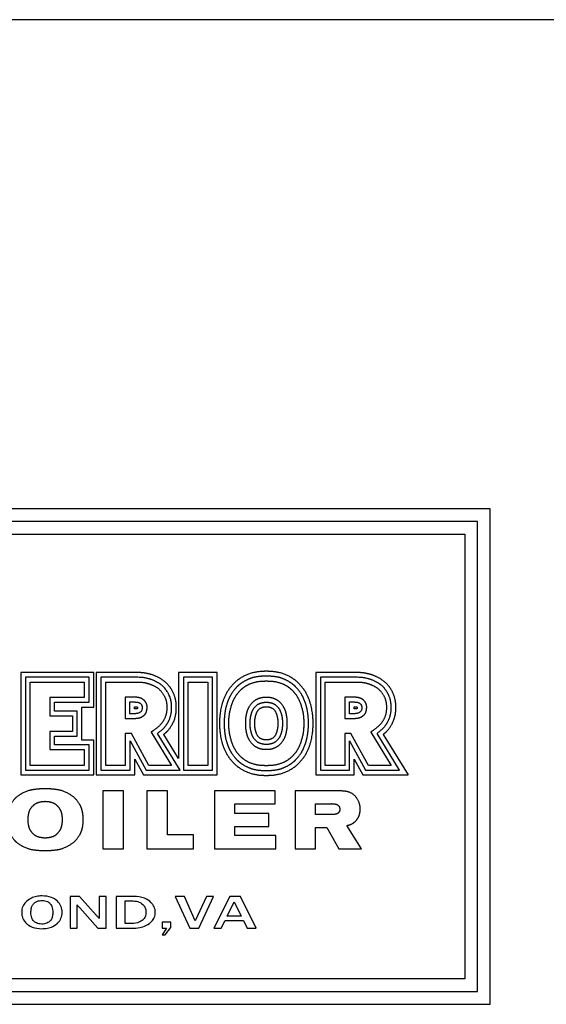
# Model space of a CAD drawing. Header units: inches. Extents: x 24 to 1128, y -69 to 748.
# Tile 236 of 256: x 186 to 206, y 393 to 431. Entities that reach past the tile are written whole.
import ezdxf

# ---------------------------------------------------------------- set-up
doc = ezdxf.new("R2010")
doc.units = ezdxf.units.IN
doc.header["$LTSCALE"] = 32
doc.header["$MEASUREMENT"] = 0
doc.layers.add('Visible (ANSI)', color=7, linetype='Continuous', lineweight=30)

msp = doc.modelspace()

# ---------------------------------------------------------------- linework, layer by layer
at = {"layer": 'Visible (ANSI)'}
for p, q in [((246.41537, 431.48367), (125.66537, 431.48367)), ((204.04037, 412.20741), (168.04037, 412.20741)), ((204.04037, 392.68814), (204.04037, 412.20741)), ((203.54037, 411.70741), (168.54037, 411.70741)), ((203.54037, 393.18814), (203.54037, 411.70741)), ((169.04037, 411.20741), (203.04037, 411.20741)), ((203.04037, 411.20741), (203.04037, 393.68814)), ((188.41966, 405.75997), (185.54593, 405.75997)), ((185.54593, 405.75997), (185.54593, 401.72927)), ((185.73458, 405.57316), (185.73458, 401.91722)), ((188.23477, 405.57316), (185.73458, 405.57316)), ((188.23477, 404.58744), (188.23477, 405.57316)), ((188.41966, 404.39854), (188.41966, 405.75997)), ((190.1969, 405.75997), (188.5178, 405.75997)), ((188.5178, 405.75997), (188.5178, 401.72927)), ((188.70487, 405.5728), (188.70487, 401.9162)), ((190.16393, 405.57276), (188.70487, 405.5728)), ((191.76287, 405.75997), (191.76287, 402.368)), ((193.28204, 405.75997), (191.76287, 405.75997)), ((193.09571, 405.5728), (191.95104, 405.5728)), ((191.95104, 405.5728), (191.95104, 401.9162)), ((193.09571, 401.9162), (193.09571, 405.5728)), ((193.28204, 401.72927), (193.28204, 405.75997)), ((198.8469, 405.75997), (197.1678, 405.75997)), ((197.1678, 405.75997), (197.1678, 401.72927)), ((197.35487, 405.5728), (197.35487, 401.9162)), ((198.81393, 405.57276), (197.35487, 405.5728)), ((185.92058, 402.10322), (185.92058, 405.38716)), ((185.92058, 405.38716), (188.04877, 405.38716)), ((188.04877, 405.38716), (188.04877, 404.77344)), ((188.89087, 402.1022), (188.89087, 405.3868)), ((188.89087, 405.3868), (190.15971, 405.3868)), ((192.13704, 402.1022), (192.13704, 405.3868)), ((192.13704, 405.3868), (192.90971, 405.3868)), ((192.90971, 405.3868), (192.90971, 402.1022)), ((197.54087, 402.1022), (197.54087, 405.3868)), ((197.54087, 405.3868), (198.80971, 405.3868)), ((186.68625, 404.77344), (186.68625, 404.04867)), ((188.04877, 404.77344), (186.68625, 404.77344)), ((189.93848, 404.78903), (189.6574, 404.78903)), ((189.6574, 404.78903), (189.6574, 403.94889)), ((198.58848, 404.78903), (198.3074, 404.78903)), ((198.3074, 404.78903), (198.3074, 403.94889)), ((186.87225, 404.58744), (188.23477, 404.58744)), ((186.87225, 404.23467), (186.87225, 404.58744)), ((187.95226, 404.39854), (188.41966, 404.39854)), ((187.95226, 403.09973), (187.95226, 404.39854)), ((189.84745, 404.59991), (190.02951, 404.59991)), ((189.84745, 404.13838), (189.84745, 404.59991)), ((190.02951, 404.32426), (190.02951, 404.41527)), ((190.02951, 404.41527), (190.0855, 404.41527)), ((190.08763, 404.32426), (190.02951, 404.32426)), ((198.49745, 404.59991), (198.67951, 404.59991)), ((198.49745, 404.13838), (198.49745, 404.59991)), ((198.67951, 404.32426), (198.67951, 404.41527)), ((198.67951, 404.41527), (198.7355, 404.41527)), ((198.73763, 404.32426), (198.67951, 404.32426)), ((186.68625, 404.04867), (187.5797, 404.04867)), ((187.7657, 404.23467), (186.87225, 404.23467)), ((187.5797, 404.04867), (187.5797, 403.43653)), ((187.7657, 403.25053), (187.7657, 404.23467)), ((189.6574, 403.94889), (189.93848, 403.94889)), ((190.00391, 404.13838), (189.84745, 404.13838)), ((198.3074, 403.94889), (198.58848, 403.94889)), ((198.65391, 404.13838), (198.49745, 404.13838)), ((187.5797, 403.43653), (186.68625, 403.43653)), ((186.68625, 403.43653), (186.68625, 402.72494)), ((186.87225, 403.25053), (187.7657, 403.25053)), ((186.87225, 402.91094), (186.87225, 403.25053)), ((188.41966, 403.09973), (187.95226, 403.09973)), ((188.41966, 401.72927), (188.41966, 403.09973)), ((189.90472, 403.35644), (189.66445, 403.35644)), ((189.66445, 403.35644), (189.66445, 402.1022)), ((190.5931, 402.1022), (189.90472, 403.35644)), ((190.68423, 403.41715), (191.48955, 402.1022)), ((191.82157, 401.9162), (190.93485, 403.36408)), ((191.76287, 402.368), (191.17771, 403.32177)), ((198.55472, 403.35644), (198.31445, 403.35644)), ((198.31445, 403.35644), (198.31445, 402.1022)), ((199.2431, 402.1022), (198.55472, 403.35644)), ((199.33423, 403.41715), (200.13955, 402.1022)), ((200.47157, 401.9162), (199.58485, 403.36408)), ((199.82771, 403.32177), (200.80475, 401.72927)), ((186.68625, 402.72494), (188.04877, 402.72494)), ((188.23477, 402.91094), (186.87225, 402.91094)), ((188.04877, 402.72494), (188.04877, 402.10322)), ((188.23477, 401.91722), (188.23477, 402.91094)), ((189.85045, 403.06875), (190.48301, 401.9162)), ((189.85045, 401.9162), (189.85045, 403.06875)), ((198.50045, 403.06875), (199.13301, 401.9162)), ((198.50045, 401.9162), (198.50045, 403.06875)), ((190.0357, 402.34135), (190.37512, 401.72927)), ((190.0357, 401.72927), (190.0357, 402.34135)), ((198.6857, 401.72927), (198.6857, 402.34135)), ((198.6857, 402.34135), (199.02512, 401.72927)), ((188.04877, 402.10322), (185.92058, 402.10322)), ((189.66445, 402.1022), (188.89087, 402.1022)), ((191.48955, 402.1022), (190.5931, 402.1022)), ((192.90971, 402.1022), (192.13704, 402.1022)), ((198.31445, 402.1022), (197.54087, 402.1022)), ((200.13955, 402.1022), (199.2431, 402.1022)), ((185.54593, 401.72927), (188.41966, 401.72927)), ((185.73458, 401.91722), (188.23477, 401.91722)), ((188.5178, 401.72927), (190.0357, 401.72927)), ((188.70487, 401.9162), (189.85045, 401.9162)), ((190.37512, 401.72927), (193.28204, 401.72927)), ((190.48301, 401.9162), (191.82157, 401.9162)), ((191.95104, 401.9162), (193.09571, 401.9162)), ((197.1678, 401.72927), (198.6857, 401.72927)), ((197.35487, 401.9162), (198.50045, 401.9162)), ((199.02512, 401.72927), (200.80475, 401.72927)), ((199.13301, 401.9162), (200.47157, 401.9162)), ((188.78196, 401.10022), (188.78196, 398.8204)), ((189.5881, 401.10022), (188.78196, 401.10022)), ((189.5881, 398.8204), (189.5881, 401.10022)), ((191.32473, 401.09996), (190.51504, 401.09996)), ((190.51504, 401.09996), (190.51504, 398.81934)), ((191.32473, 399.3719), (191.32473, 401.09996)), ((193.17833, 401.09996), (193.17833, 398.81934)), ((195.56933, 401.09996), (193.17833, 401.09996)), ((195.56933, 400.59151), (195.56933, 401.09996)), ((196.35554, 401.09996), (196.35554, 398.81934)), ((198.05566, 401.09996), (196.35554, 401.09996)), ((193.98201, 400.21263), (193.98201, 400.59151)), ((193.98201, 400.59151), (195.56933, 400.59151)), ((197.16354, 400.5879), (197.79082, 400.5879)), ((197.16354, 400.16396), (197.16354, 400.5879)), ((195.31675, 400.21263), (193.98201, 400.21263)), ((195.31675, 399.70004), (195.31675, 400.21263)), ((197.80295, 400.16396), (197.16354, 400.16396)), ((193.98201, 399.33354), (193.98201, 399.70004)), ((193.98201, 399.70004), (195.31675, 399.70004)), ((197.16354, 399.65074), (197.60503, 399.65074)), ((197.16354, 398.81934), (197.16354, 399.65074)), ((197.60503, 399.65074), (198.07222, 398.81641)), ((198.96558, 398.81934), (198.39474, 399.73404)), ((192.35069, 399.3719), (191.32473, 399.3719)), ((192.35069, 398.81934), (192.35069, 399.3719)), ((195.59905, 399.33354), (193.98201, 399.33354)), ((195.59905, 398.81934), (195.59905, 399.33354)), ((188.78196, 398.8204), (189.5881, 398.8204)), ((190.51504, 398.81934), (192.35069, 398.81934)), ((193.17833, 398.81934), (195.59905, 398.81934)), ((196.35554, 398.81934), (197.16354, 398.81934)), ((198.07222, 398.81641), (198.96558, 398.81934)), ((187.86294, 396.93814), (187.48919, 396.93814)), ((187.48919, 396.93814), (187.48919, 395.68814)), ((188.51909, 396.20205), (187.86294, 396.93814)), ((188.9053, 396.93814), (188.63848, 396.93814)), ((188.63848, 396.93814), (188.63848, 396.06709)), ((188.9053, 395.68814), (188.9053, 396.93814)), ((189.99749, 396.93814), (189.30708, 396.93814)), ((189.30708, 396.93814), (189.30708, 395.68814)), ((191.6337, 396.93814), (192.21198, 395.68814)), ((191.99085, 396.93814), (191.6337, 396.93814)), ((192.42066, 395.97988), (191.99085, 396.93814)), ((192.85983, 396.93814), (192.42066, 395.97988)), ((192.55563, 395.68814), (193.14118, 396.93814)), ((193.14118, 396.93814), (192.85983, 396.93814)), ((193.77968, 396.93814), (193.15779, 395.68814)), ((194.196, 396.93814), (193.77968, 396.93814)), ((194.82411, 395.68814), (194.196, 396.93814)), ((187.7612, 395.68814), (187.7612, 396.60384)), ((189.65488, 395.8719), (189.65488, 396.76061)), ((189.65488, 396.76061), (189.97569, 396.76061)), ((193.67689, 396.16572), (193.94994, 396.72323)), ((193.94994, 396.72323), (194.22299, 396.16572)), ((187.86605, 396.48652), (188.57723, 395.68814)), ((194.22299, 396.16572), (193.67689, 396.16572)), ((189.93624, 395.8719), (189.65488, 395.8719)), ((191.46136, 395.92174), (191.11875, 395.92174)), ((191.11875, 395.92174), (191.11875, 395.68814)), ((191.46136, 395.71202), (191.46136, 395.92174)), ((193.44641, 395.68814), (193.5928, 395.98611)), ((193.5928, 395.98611), (194.31435, 395.98611)), ((194.31435, 395.98611), (194.46385, 395.68814)), ((187.48919, 395.68814), (187.7612, 395.68814)), ((188.57723, 395.68814), (188.9053, 395.68814)), ((189.30708, 395.68814), (189.9217, 395.68814)), ((191.11875, 395.68814), (191.28279, 395.68814)), ((191.28279, 395.68814), (191.11875, 395.42132)), ((191.11875, 395.42132), (191.24022, 395.42132)), ((191.24022, 395.42132), (191.46136, 395.71202)), ((192.21198, 395.68814), (192.55563, 395.68814)), ((193.15779, 395.68814), (193.44641, 395.68814)), ((194.46385, 395.68814), (194.82411, 395.68814)), ((203.04037, 393.68814), (169.04037, 393.68814)), ((168.54037, 393.18814), (203.54037, 393.18814)), ((168.04037, 392.68814), (204.04037, 392.68814))]:
    msp.add_line(p, q, dxfattribs=at)
msp.add_arc((197.79664, 400.47317), 0.11488, 86.851313, 92.907697, dxfattribs=at)
for points, degree, knots in [([(195.21931, 405.80805), (194.96883, 405.81014), (194.39466, 405.78579), (193.57821, 405.15994), (193.38072, 404.26615), (193.37503, 403.86368), (193.37478, 403.75868)], 4, [0, 0, 0, 0, 0, 0.44766544, 0.6339037, 1, 1, 1, 1, 1]), ([(197.06385, 403.75868), (197.0636, 403.86368), (197.05791, 404.26615), (196.86042, 405.15994), (196.04397, 405.78579), (195.4698, 405.81014), (195.21931, 405.80805)], 4, [0, 0, 0, 0, 0, 0.3660963, 0.55233456, 1, 1, 1, 1, 1]), ([(190.93485, 403.36408), (190.95224, 403.37688), (190.98827, 403.40396), (191.03447, 403.44101), (191.08042, 403.48007), (191.11662, 403.5128), (191.16037, 403.55532), (191.1939, 403.59055), (191.22948, 403.63138), (191.25189, 403.6592), (191.27316, 403.6874), (191.28675, 403.70638), (191.30298, 403.73026), (191.31535, 403.74944), (191.33007, 403.77353), (191.34129, 403.79289), (191.3573, 403.82206), (191.37229, 403.85145), (191.39296, 403.89599), (191.40952, 403.93618), (191.42807, 403.9874), (191.44123, 404.02929), (191.45554, 404.08306), (191.4652, 404.12708), (191.47497, 404.18313), (191.48095, 404.22866), (191.4862, 404.28612), (191.48865, 404.33238), (191.48965, 404.39013), (191.48884, 404.43611), (191.48583, 404.49325), (191.48176, 404.53872), (191.47511, 404.58968), (191.46944, 404.6236), (191.46266, 404.65749), (191.45757, 404.68009), (191.449, 404.714), (191.43917, 404.74793), (191.4219, 404.79872), (191.4039, 404.8436), (191.37818, 404.89912), (191.35513, 404.94301), (191.32345, 404.99693), (191.29592, 405.0392), (191.25903, 405.09045), (191.22769, 405.12985), (191.18668, 405.17642), (191.15256, 405.21131), (191.11319, 405.2475), (191.08658, 405.26983), (191.05993, 405.29069), (191.04222, 405.30385), (191.01578, 405.32253), (190.98957, 405.33986), (190.9508, 405.36362), (190.91702, 405.38258), (190.87576, 405.40403), (190.84353, 405.41957), (190.80417, 405.43737), (190.77334, 405.45047), (190.73521, 405.46575), (190.70483, 405.47723), (190.66643, 405.49083), (190.63509, 405.50119), (190.59445, 405.51352), (190.56049, 405.52289), (190.51553, 405.53386), (190.47728, 405.54198), (190.42588, 405.55112), (190.38158, 405.55755), (190.32129, 405.56427), (190.25558, 405.56956), (190.19592, 405.57203), (190.16393, 405.57276)], 3, [0.000000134, 0.000000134, 0.000000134, 0.000000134, 0.019256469, 0.038512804, 0.048140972, 0.067397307, 0.077025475, 0.096281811, 0.105909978, 0.12035223, 0.125166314, 0.134794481, 0.139608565, 0.149236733, 0.154050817, 0.163678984, 0.168493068, 0.18293532, 0.192563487, 0.211819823, 0.22144799, 0.240704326, 0.250332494, 0.269588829, 0.279216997, 0.298473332, 0.3081015, 0.327357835, 0.336986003, 0.356242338, 0.365870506, 0.385126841, 0.394755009, 0.40919726, 0.414011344, 0.423639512, 0.428453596, 0.442895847, 0.452524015, 0.47178035, 0.481408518, 0.500664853, 0.510293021, 0.529549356, 0.539177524, 0.55843386, 0.568062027, 0.587318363, 0.59694653, 0.611388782, 0.616202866, 0.625831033, 0.630645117, 0.645087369, 0.654715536, 0.673971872, 0.683600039, 0.702856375, 0.712484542, 0.731740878, 0.741369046, 0.760625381, 0.770253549, 0.789509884, 0.799138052, 0.818394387, 0.828022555, 0.84727889, 0.856907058, 0.876163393, 0.885791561, 0.905047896, 0.924304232, 0.924304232, 0.924304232, 0.924304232]), ([(191.17771, 403.32177), (191.30849, 403.43618), (191.40025, 403.50445), (191.66311, 403.90636), (191.68081, 404.39742), (191.66562, 404.69804), (191.53413, 405.03407), (191.36963, 405.2827), (191.11142, 405.50148), (190.7888, 405.66147), (190.49872, 405.74634), (190.28427, 405.75713), (190.1969, 405.75997)], 4, [0, 0, 0, 0, 0, 0.20133103, 0.29116474, 0.38474936, 0.47533752, 0.56385134, 0.65137094, 0.73677615, 0.81971305, 1, 1, 1, 1, 1]), ([(195.21931, 405.62024), (195.06596, 405.61787), (194.78992, 405.59921), (194.61071, 405.54761), (194.30299, 405.39818), (194.12535, 405.26116), (194.02896, 405.16888), (193.83502, 404.93268), (193.73601, 404.71012), (193.6248, 404.43921), (193.575, 404.16113), (193.55624, 403.87468), (193.55686, 403.75868)], 4, [0, 0, 0, 0, 0, 0.21443075, 0.29502466, 0.3714022, 0.45147216, 0.53247453, 0.6137125, 0.69895258, 0.78486352, 1, 1, 1, 1, 1]), ([(193.74606, 403.75868), (193.74575, 403.9516), (193.74102, 404.07982), (193.85462, 404.55594), (193.99723, 404.81341), (194.14611, 405.02834), (194.33933, 405.18638), (194.56005, 405.33402), (194.95071, 405.44435), (195.05873, 405.41356), (195.21931, 405.43216)], 4, [-1, -1, -1, -1, -1, -0.73803175, -0.63313753, -0.53068754, -0.43500567, -0.33627821, -0.23846992, 0, 0, 0, 0, 0]), ([(196.88177, 403.75868), (196.88239, 403.87468), (196.86363, 404.16113), (196.81383, 404.43921), (196.70262, 404.71012), (196.60361, 404.93268), (196.40967, 405.16888), (196.31328, 405.26116), (196.13564, 405.39818), (195.82792, 405.54761), (195.64871, 405.59921), (195.37267, 405.61787), (195.21931, 405.62024)], 4, [0, 0, 0, 0, 0, 0.21513648, 0.30104742, 0.3862875, 0.46752547, 0.54852784, 0.6285978, 0.70497534, 0.78556925, 1, 1, 1, 1, 1]), ([(195.21931, 405.43216), (195.3799, 405.41356), (195.48792, 405.44435), (195.87858, 405.33402), (196.0993, 405.18638), (196.29252, 405.02834), (196.4414, 404.81341), (196.58401, 404.55594), (196.69761, 404.07982), (196.69288, 403.9516), (196.69257, 403.75868)], 4, [-1, -1, -1, -1, -1, -0.76153008, -0.66372179, -0.56499433, -0.46931246, -0.36686247, -0.26196825, 0, 0, 0, 0, 0]), ([(199.58485, 403.36408), (199.60224, 403.37688), (199.63827, 403.40396), (199.68447, 403.44101), (199.73042, 403.48007), (199.76662, 403.5128), (199.81037, 403.55532), (199.8439, 403.59055), (199.87948, 403.63138), (199.90189, 403.6592), (199.92316, 403.6874), (199.93675, 403.70638), (199.95298, 403.73026), (199.96535, 403.74944), (199.98007, 403.77353), (199.99129, 403.79289), (200.0073, 403.82206), (200.02229, 403.85145), (200.04296, 403.89599), (200.05952, 403.93618), (200.07807, 403.9874), (200.09123, 404.02929), (200.10554, 404.08306), (200.1152, 404.12708), (200.12497, 404.18313), (200.13095, 404.22866), (200.1362, 404.28612), (200.13865, 404.33238), (200.13965, 404.39013), (200.13884, 404.43611), (200.13583, 404.49325), (200.13176, 404.53872), (200.12511, 404.58968), (200.11944, 404.6236), (200.11266, 404.65749), (200.10757, 404.68009), (200.099, 404.714), (200.08917, 404.74793), (200.0719, 404.79872), (200.0539, 404.8436), (200.02818, 404.89912), (200.00513, 404.94301), (199.97345, 404.99693), (199.94592, 405.0392), (199.90903, 405.09045), (199.87769, 405.12985), (199.83668, 405.17642), (199.80256, 405.21131), (199.76319, 405.2475), (199.73658, 405.26983), (199.70993, 405.29069), (199.69222, 405.30385), (199.66578, 405.32253), (199.63957, 405.33986), (199.6008, 405.36362), (199.56702, 405.38258), (199.52576, 405.40403), (199.49353, 405.41957), (199.45417, 405.43737), (199.42334, 405.45047), (199.38521, 405.46575), (199.35483, 405.47723), (199.31643, 405.49083), (199.28509, 405.50119), (199.24445, 405.51352), (199.21049, 405.52289), (199.16553, 405.53386), (199.12728, 405.54198), (199.07588, 405.55112), (199.03158, 405.55755), (198.97129, 405.56427), (198.90558, 405.56956), (198.84592, 405.57203), (198.81393, 405.57276)], 3, [0.000000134, 0.000000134, 0.000000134, 0.000000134, 0.019256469, 0.038512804, 0.048140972, 0.067397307, 0.077025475, 0.096281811, 0.105909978, 0.12035223, 0.125166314, 0.134794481, 0.139608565, 0.149236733, 0.154050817, 0.163678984, 0.168493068, 0.18293532, 0.192563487, 0.211819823, 0.22144799, 0.240704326, 0.250332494, 0.269588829, 0.279216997, 0.298473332, 0.3081015, 0.327357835, 0.336986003, 0.356242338, 0.365870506, 0.385126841, 0.394755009, 0.40919726, 0.414011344, 0.423639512, 0.428453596, 0.442895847, 0.452524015, 0.47178035, 0.481408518, 0.500664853, 0.510293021, 0.529549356, 0.539177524, 0.55843386, 0.568062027, 0.587318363, 0.59694653, 0.611388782, 0.616202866, 0.625831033, 0.630645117, 0.645087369, 0.654715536, 0.673971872, 0.683600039, 0.702856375, 0.712484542, 0.731740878, 0.741369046, 0.760625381, 0.770253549, 0.789509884, 0.799138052, 0.818394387, 0.828022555, 0.84727889, 0.856907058, 0.876163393, 0.885791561, 0.905047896, 0.924304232, 0.924304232, 0.924304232, 0.924304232]), ([(199.82771, 403.32177), (199.95849, 403.43618), (200.05025, 403.50445), (200.31311, 403.90636), (200.33081, 404.39742), (200.31562, 404.69804), (200.18413, 405.03407), (200.01963, 405.2827), (199.76142, 405.50148), (199.4388, 405.66147), (199.14872, 405.74634), (198.93427, 405.75713), (198.8469, 405.75997)], 4, [0, 0, 0, 0, 0, 0.20133103, 0.29116474, 0.38474936, 0.47533752, 0.56385134, 0.65137094, 0.73677615, 0.81971305, 1, 1, 1, 1, 1]), ([(190.15971, 405.3868), (190.41562, 405.381), (190.56296, 405.33021), (190.77223, 405.27112), (191.05725, 405.07444), (191.2479, 404.79009), (191.30955, 404.53543), (191.30875, 404.21048), (191.2044, 403.86889), (191.0221, 403.6307), (190.7267, 403.44672), (190.68423, 403.41715)], 4, [0, 0, 0, 0, 0, 0.22034549, 0.30569407, 0.39652303, 0.49296372, 0.59023059, 0.68516844, 0.78231111, 1, 1, 1, 1, 1]), ([(198.80971, 405.3868), (199.06562, 405.381), (199.21296, 405.33021), (199.42223, 405.27112), (199.70725, 405.07444), (199.8979, 404.79009), (199.95955, 404.53543), (199.95875, 404.21048), (199.8544, 403.86889), (199.6721, 403.6307), (199.3767, 403.44672), (199.33423, 403.41715)], 4, [0, 0, 0, 0, 0, 0.22034549, 0.30569407, 0.39652303, 0.49296372, 0.59023059, 0.68516844, 0.78231111, 1, 1, 1, 1, 1]), ([(189.93848, 403.94889), (189.98933, 403.94965), (190.1147, 403.9558), (190.28347, 403.9622), (190.43848, 404.10496), (190.49606, 404.17421), (190.53084, 404.37688), (190.5252, 404.47581), (190.46538, 404.62082), (190.30972, 404.75766), (190.15436, 404.79029), (190.04703, 404.78777), (189.93848, 404.78903)], 4, [0, 0, 0, 0, 0, 0.19866074, 0.28187304, 0.36718767, 0.44982088, 0.53265045, 0.6189623, 0.70219029, 0.78603846, 1, 1, 1, 1, 1]), ([(195.21931, 404.78194), (195.13497, 404.78211), (195.01205, 404.77277), (194.85819, 404.71928), (194.67016, 404.60045), (194.51275, 404.38358), (194.4282, 404.16578), (194.39649, 403.944), (194.39327, 403.82573), (194.39377, 403.75868)], 4, [0, 0, 0, 0, 0, 0.25572762, 0.3706114, 0.49160152, 0.61702049, 0.74059598, 1, 1, 1, 1, 1]), ([(196.04486, 403.75868), (196.04536, 403.82573), (196.04214, 403.944), (196.01043, 404.16578), (195.92588, 404.38358), (195.76847, 404.60045), (195.58044, 404.71928), (195.42658, 404.77277), (195.30366, 404.78211), (195.21931, 404.78194)], 4, [0, 0, 0, 0, 0, 0.25940402, 0.38297951, 0.50839848, 0.6293886, 0.74427238, 1, 1, 1, 1, 1]), ([(198.58848, 403.94889), (198.63933, 403.94965), (198.7647, 403.9558), (198.93347, 403.9622), (199.08848, 404.10496), (199.14606, 404.17421), (199.18084, 404.37688), (199.1752, 404.47581), (199.11538, 404.62082), (198.95972, 404.75766), (198.80436, 404.79029), (198.69703, 404.78777), (198.58848, 404.78903)], 4, [0, 0, 0, 0, 0, 0.19866074, 0.28187304, 0.36718767, 0.44982088, 0.53265045, 0.6189623, 0.70219029, 0.78603846, 1, 1, 1, 1, 1]), ([(190.02951, 404.59991), (190.07927, 404.59962), (190.25571, 404.59857), (190.39721, 404.42403), (190.29262, 404.1112), (190.02226, 404.14274), (190.00391, 404.13838)], 4, [0, 0, 0, 0, 0, 0.39905707, 0.57780728, 1, 1, 1, 1, 1]), ([(190.0855, 404.41527), (190.09999, 404.41456), (190.13288, 404.41905), (190.1665, 404.36813), (190.13159, 404.3267), (190.10593, 404.32264), (190.08763, 404.32426)], 4, [0, 0, 0, 0, 0, 0.41730727, 0.58519444, 1, 1, 1, 1, 1]), ([(194.58606, 403.75868), (194.5844, 403.90011), (194.58991, 403.96683), (194.62369, 404.14718), (194.69577, 404.30912), (194.844, 404.52054), (195.00996, 404.57199), (195.14547, 404.59227), (195.21931, 404.59135)], 4, [-1, -1, -1, -1, -1, -0.68997381, -0.56776888, -0.43973508, -0.30975696, 0, 0, 0, 0, 0]), ([(194.76725, 403.75868), (194.76825, 403.83279), (194.76338, 403.89543), (194.79239, 404.03614), (194.84222, 404.22303), (194.98689, 404.42117), (195.17937, 404.41034), (195.21931, 404.41167)], 4, [-1, -1, -1, -1, -1, -0.68018497, -0.53857544, -0.38226415, 0, 0, 0, 0, 0]), ([(195.21931, 404.59135), (195.29316, 404.59227), (195.42867, 404.57199), (195.59463, 404.52054), (195.74286, 404.30912), (195.81494, 404.14718), (195.84872, 403.96683), (195.85423, 403.90011), (195.85257, 403.75868)], 4, [-1, -1, -1, -1, -1, -0.69024304, -0.56026492, -0.43223112, -0.31002619, 0, 0, 0, 0, 0]), ([(195.21931, 404.41167), (195.25926, 404.41034), (195.45174, 404.42117), (195.59641, 404.22303), (195.64624, 404.03614), (195.67525, 403.89543), (195.67038, 403.83279), (195.67138, 403.75868)], 4, [-1, -1, -1, -1, -1, -0.61773585, -0.46142456, -0.31981503, 0, 0, 0, 0, 0]), ([(198.67951, 404.59991), (198.72927, 404.59962), (198.90571, 404.59857), (199.04721, 404.42403), (198.94262, 404.1112), (198.67226, 404.14274), (198.65391, 404.13838)], 4, [0, 0, 0, 0, 0, 0.39905707, 0.57780728, 1, 1, 1, 1, 1]), ([(198.7355, 404.41527), (198.74999, 404.41456), (198.78288, 404.41905), (198.8165, 404.36813), (198.78159, 404.3267), (198.75593, 404.32264), (198.73763, 404.32426)], 4, [0, 0, 0, 0, 0, 0.41730727, 0.58519444, 1, 1, 1, 1, 1]), ([(193.37478, 403.75868), (193.37503, 403.65367), (193.38072, 403.2512), (193.57821, 402.35741), (194.39466, 401.73156), (194.96883, 401.70721), (195.21931, 401.7093)], 4, [0, 0, 0, 0, 0, 0.3660963, 0.55233456, 1, 1, 1, 1, 1]), ([(193.55686, 403.75868), (193.55624, 403.64267), (193.575, 403.35622), (193.6248, 403.07814), (193.73601, 402.80723), (193.83502, 402.58467), (194.02896, 402.34848), (194.12535, 402.25619), (194.30299, 402.11917), (194.61071, 401.96974), (194.78992, 401.91814), (195.06596, 401.89948), (195.21931, 401.89711)], 4, [0, 0, 0, 0, 0, 0.21513648, 0.30104742, 0.3862875, 0.46752547, 0.54852784, 0.6285978, 0.70497534, 0.78556925, 1, 1, 1, 1, 1]), ([(195.21931, 402.08519), (195.05873, 402.10379), (194.95071, 402.073), (194.56005, 402.18333), (194.33933, 402.33097), (194.14611, 402.48901), (193.99723, 402.70394), (193.85462, 402.96141), (193.74102, 403.43753), (193.74575, 403.56575), (193.74606, 403.75868)], 4, [-1, -1, -1, -1, -1, -0.76153008, -0.66372179, -0.56499433, -0.46931246, -0.36686247, -0.26196825, 0, 0, 0, 0, 0]), ([(194.39377, 403.75868), (194.39327, 403.69162), (194.39649, 403.57335), (194.4282, 403.35158), (194.51275, 403.13377), (194.67016, 402.9169), (194.85819, 402.79807), (195.01205, 402.74458), (195.13497, 402.73524), (195.21931, 402.73541)], 4, [0, 0, 0, 0, 0, 0.25940402, 0.38297951, 0.50839848, 0.6293886, 0.74427238, 1, 1, 1, 1, 1]), ([(195.21931, 402.926), (195.14547, 402.92508), (195.00996, 402.94536), (194.844, 402.99681), (194.69577, 403.20823), (194.62369, 403.37017), (194.58991, 403.55052), (194.5844, 403.61724), (194.58606, 403.75868)], 4, [-1, -1, -1, -1, -1, -0.69024304, -0.56026492, -0.43223112, -0.31002619, 0, 0, 0, 0, 0]), ([(195.21931, 403.10568), (195.17937, 403.10701), (194.98689, 403.09618), (194.84222, 403.29432), (194.79239, 403.48122), (194.76338, 403.62192), (194.76825, 403.68456), (194.76725, 403.75868)], 4, [-1, -1, -1, -1, -1, -0.61773585, -0.46142456, -0.31981503, 0, 0, 0, 0, 0]), ([(196.69257, 403.75868), (196.69288, 403.56575), (196.69761, 403.43753), (196.58401, 402.96141), (196.4414, 402.70394), (196.29252, 402.48901), (196.0993, 402.33097), (195.87858, 402.18333), (195.48792, 402.073), (195.3799, 402.10379), (195.21931, 402.08519)], 4, [-1, -1, -1, -1, -1, -0.73803175, -0.63313753, -0.53068754, -0.43500567, -0.33627821, -0.23846992, 0, 0, 0, 0, 0]), ([(195.85257, 403.75868), (195.85423, 403.61724), (195.84872, 403.55052), (195.81494, 403.37017), (195.74286, 403.20823), (195.59463, 402.99681), (195.42867, 402.94536), (195.29316, 402.92508), (195.21931, 402.926)], 4, [-1, -1, -1, -1, -1, -0.68997381, -0.56776888, -0.43973508, -0.30975696, 0, 0, 0, 0, 0]), ([(195.21931, 402.73541), (195.30366, 402.73524), (195.42658, 402.74458), (195.58044, 402.79807), (195.76847, 402.9169), (195.92588, 403.13377), (196.01043, 403.35158), (196.04214, 403.57335), (196.04536, 403.69162), (196.04486, 403.75868)], 4, [0, 0, 0, 0, 0, 0.25572762, 0.3706114, 0.49160152, 0.61702049, 0.74059598, 1, 1, 1, 1, 1]), ([(195.21931, 401.89711), (195.37267, 401.89948), (195.64871, 401.91814), (195.82792, 401.96974), (196.13564, 402.11917), (196.31328, 402.25619), (196.40967, 402.34848), (196.60361, 402.58467), (196.70262, 402.80723), (196.81383, 403.07814), (196.86363, 403.35622), (196.88239, 403.64267), (196.88177, 403.75868)], 4, [0, 0, 0, 0, 0, 0.21443075, 0.29502466, 0.3714022, 0.45147216, 0.53247453, 0.6137125, 0.69895258, 0.78486352, 1, 1, 1, 1, 1]), ([(195.67138, 403.75868), (195.67038, 403.68456), (195.67525, 403.62192), (195.64624, 403.48122), (195.59641, 403.29432), (195.45174, 403.09618), (195.25926, 403.10701), (195.21931, 403.10568)], 4, [-1, -1, -1, -1, -1, -0.68018497, -0.53857544, -0.38226415, 0, 0, 0, 0, 0]), ([(195.21931, 401.7093), (195.4698, 401.70721), (196.04397, 401.73156), (196.86042, 402.35741), (197.05791, 403.2512), (197.0636, 403.65367), (197.06385, 403.75868)], 4, [0, 0, 0, 0, 0, 0.44766544, 0.6339037, 1, 1, 1, 1, 1]), ([(186.50466, 401.18119), (186.37556, 401.18316), (186.12047, 401.1564), (185.83548, 401.15064), (185.44529, 400.90454), (185.33019, 400.82647), (185.13134, 400.56296), (185.06306, 400.41225), (184.99708, 400.17796), (185.0091, 400.01661), (185.00826, 399.96249)], 4, [0, 0, 0, 0, 0, 0.27582193, 0.38707637, 0.49831731, 0.60080917, 0.6965979, 0.79262054, 1, 1, 1, 1, 1]), ([(188.00107, 399.96249), (188.00023, 400.01661), (188.01224, 400.17796), (187.94626, 400.41225), (187.87798, 400.56296), (187.67914, 400.82647), (187.56404, 400.90454), (187.17384, 401.15064), (186.88886, 401.1564), (186.63377, 401.18316), (186.50466, 401.18119)], 4, [0, 0, 0, 0, 0, 0.20737946, 0.3034021, 0.39919083, 0.50168269, 0.61292363, 0.72417807, 1, 1, 1, 1, 1]), ([(198.39474, 399.73404), (198.46725, 399.75204), (198.56029, 399.76594), (198.71658, 399.87453), (198.78896, 399.96095), (198.86335, 400.07993), (198.89752, 400.17934), (198.93276, 400.38231), (198.90837, 400.54751), (198.86147, 400.68936), (198.68106, 401.01035), (198.37252, 401.10214), (198.21263, 401.08996), (198.05566, 401.09996)], 4, [0, 0, 0, 0, 0, 0.1657102, 0.230653, 0.29443981, 0.36217923, 0.43524969, 0.51061991, 0.59326289, 0.67965104, 0.76915029, 1, 1, 1, 1, 1]), ([(185.83373, 399.96249), (185.83425, 399.98888), (185.82785, 400.08389), (185.8767, 400.29881), (185.9289, 400.39769), (186.08723, 400.59201), (186.21002, 400.66344), (186.45027, 400.6862), (186.50466, 400.68588)], 4, [-1, -1, -1, -1, -1, -0.73584924, -0.60872699, -0.47963498, -0.34694704, 0, 0, 0, 0, 0]), ([(186.50466, 400.68588), (186.55905, 400.6862), (186.79931, 400.66344), (186.92209, 400.59201), (187.08042, 400.39769), (187.13262, 400.29881), (187.18148, 400.08389), (187.17508, 399.98888), (187.17559, 399.96249)], 4, [-1, -1, -1, -1, -1, -0.65305296, -0.52036502, -0.39127301, -0.26415076, 0, 0, 0, 0, 0]), ([(197.80295, 400.58788), (197.82223, 400.58682), (198.01599, 400.60586), (198.11273, 400.47576), (198.11255, 400.38887), (198.11399, 400.29723), (198.04589, 400.20929), (197.99206, 400.17758), (197.90096, 400.16437), (197.80295, 400.16396)], 4, [0, 0, 0, 0, 0, 0.30595814, 0.42116198, 0.52293683, 0.61838503, 0.71472487, 1, 1, 1, 1, 1]), ([(185.00826, 399.96249), (185.0091, 399.90837), (184.99708, 399.74703), (185.06306, 399.51273), (185.13134, 399.36202), (185.33019, 399.09851), (185.44529, 399.02044), (185.83548, 398.77434), (186.12047, 398.76858), (186.37556, 398.74183), (186.50466, 398.7438)], 4, [0, 0, 0, 0, 0, 0.20737946, 0.3034021, 0.39919083, 0.50168269, 0.61292363, 0.72417807, 1, 1, 1, 1, 1]), ([(186.50466, 399.23911), (186.45027, 399.23878), (186.21002, 399.26154), (186.08723, 399.33298), (185.9289, 399.52729), (185.8767, 399.62617), (185.82785, 399.8411), (185.83425, 399.93611), (185.83373, 399.96249)], 4, [-1, -1, -1, -1, -1, -0.65305296, -0.52036502, -0.39127301, -0.26415076, 0, 0, 0, 0, 0]), ([(187.17559, 399.96249), (187.17508, 399.93611), (187.18148, 399.8411), (187.13262, 399.62617), (187.08042, 399.52729), (186.92209, 399.33298), (186.79931, 399.26154), (186.55905, 399.23878), (186.50466, 399.23911)], 4, [-1, -1, -1, -1, -1, -0.73584924, -0.60872699, -0.47963498, -0.34694704, 0, 0, 0, 0, 0]), ([(186.50466, 398.7438), (186.63377, 398.74183), (186.88886, 398.76858), (187.17384, 398.77434), (187.56404, 399.02044), (187.67914, 399.09851), (187.87798, 399.36202), (187.94626, 399.51273), (188.01224, 399.74703), (188.00023, 399.90837), (188.00107, 399.96249)], 4, [0, 0, 0, 0, 0, 0.27582193, 0.38707637, 0.49831731, 0.60080917, 0.6965979, 0.79262054, 1, 1, 1, 1, 1]), ([(186.38557, 396.95683), (186.30967, 396.95683), (186.23329, 396.9508), (186.09151, 396.92319), (186.02595, 396.90322), (185.85822, 396.82637), (185.78777, 396.76564), (185.69165, 396.66541), (185.65139, 396.60657), (185.59413, 396.46893), (185.58096, 396.39421), (185.58096, 396.31729)], 3, [-2.27765202, -2.27765202, -2.27765202, -2.27765202, -1.94481441, -1.94481441, -1.64432937, -1.64432937, -1.13592244, -1.13592244, -0.58612629, -0.58612629, 0, 0, 0, 0]), ([(187.17461, 396.31418), (187.17461, 396.35623), (187.17093, 396.39808), (187.15505, 396.47886), (187.14335, 396.51718), (187.09592, 396.62739), (187.04977, 396.69104), (186.91457, 396.82183), (186.83263, 396.86598), (186.64271, 396.94013), (186.51294, 396.95683), (186.38557, 396.95683)], 3, [-2.42176588, -2.42176588, -2.42176588, -2.42176588, -2.19610977, -2.19610977, -1.98002731, -1.98002731, -1.55226681, -1.55226681, -0.97056449, -0.97056449, 0, 0, 0, 0]), ([(190.84467, 396.31106), (190.84467, 396.34808), (190.84126, 396.38485), (190.82679, 396.45638), (190.81607, 396.49051), (190.77153, 396.59255), (190.72697, 396.65256), (190.61827, 396.75749), (190.53779, 396.8203), (190.28407, 396.91947), (190.13949, 396.93814), (189.99749, 396.93814)], 3, [-4.01785158, -4.01785158, -4.01785158, -4.01785158, -3.53280981, -3.53280981, -3.06160953, -3.06160953, -2.07405834, -2.07405834, -1.08203288, -1.08203288, 0, 0, 0, 0]), ([(185.94641, 396.31003), (185.94641, 396.35796), (185.94985, 396.40685), (185.96637, 396.49436), (185.97816, 396.53424), (186.014, 396.60992), (186.03802, 396.64452), (186.10196, 396.70508), (186.14044, 396.72806), (186.24518, 396.76796), (186.31382, 396.77618), (186.38038, 396.77618)], 3, [-1.8554977, -1.8554977, -1.8554977, -1.8554977, -1.49045369, -1.49045369, -1.17749363, -1.17749363, -0.85306654, -0.85306654, -0.50721666, -0.50721666, 0, 0, 0, 0]), ([(186.38038, 396.77618), (186.41962, 396.77618), (186.45939, 396.77323), (186.53177, 396.75937), (186.56494, 396.74942), (186.63309, 396.71761), (186.6659, 396.69454), (186.71077, 396.64677), (186.745, 396.60715), (186.79857, 396.46829), (186.80812, 396.39133), (186.80812, 396.31626)], 3, [-3.72393934, -3.72393934, -3.72393934, -3.72393934, -2.83528225, -2.83528225, -2.05554384, -2.05554384, -1.13300755, -1.13300755, -0.5720848, -0.5720848, 0, 0, 0, 0]), ([(187.7612, 396.60384), (187.77083, 396.59274), (187.78134, 396.58066), (187.79759, 396.5621), (187.80541, 396.55319), (187.81207, 396.5457)], 3, [-0.189446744, -0.189446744, -0.189446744, -0.189446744, -0.076333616, -0.076333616, 0, 0, 0, 0]), ([(187.81207, 396.5457), (187.82247, 396.53443), (187.83389, 396.52202), (187.85102, 396.50324), (187.85932, 396.4941), (187.86605, 396.48652)], 3, [-0.195622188, -0.195622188, -0.195622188, -0.195622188, -0.077292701, -0.077292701, 0, 0, 0, 0]), ([(189.97569, 396.76061), (190.01816, 396.76061), (190.06076, 396.75725), (190.14072, 396.74213), (190.178, 396.73115), (190.24833, 396.70055), (190.30585, 396.6706), (190.39846, 396.57396), (190.42748, 396.53156), (190.4687, 396.43251), (190.47818, 396.37882), (190.47818, 396.32352)], 3, [-2.78469141, -2.78469141, -2.78469141, -2.78469141, -2.08361163, -2.08361163, -1.44126103, -1.44126103, -0.81749058, -0.81749058, -0.42133511, -0.42133511, 0, 0, 0, 0]), ([(185.58096, 396.31729), (185.58096, 396.27433), (185.58477, 396.23158), (185.60115, 396.14897), (185.61323, 396.10975), (185.66242, 395.99613), (185.71053, 395.93034), (185.81763, 395.8272), (185.88812, 395.77179), (186.11394, 395.68456), (186.24352, 395.66841), (186.37, 395.66841)], 3, [-4.05942399, -4.05942399, -4.05942399, -4.05942399, -3.48837423, -3.48837423, -2.94009399, -2.94009399, -1.84289214, -1.84289214, -0.96380957, -0.96380957, 0, 0, 0, 0]), ([(186.37311, 395.8501), (186.33454, 395.8501), (186.29564, 395.85319), (186.22394, 395.86746), (186.19095, 395.87775), (186.1133, 395.91462), (186.08001, 395.9423), (186.02236, 396.00386), (185.99803, 396.04558), (185.95515, 396.16023), (185.94641, 396.23657), (185.94641, 396.31003)], 3, [-1.58552919, -1.58552919, -1.58552919, -1.58552919, -1.38288457, -1.38288457, -1.20153755, -1.20153755, -0.9314466, -0.9314466, -0.5597707, -0.5597707, 0, 0, 0, 0]), ([(186.37, 395.66841), (186.44838, 395.66841), (186.52739, 395.67461), (186.6733, 395.70319), (186.74056, 395.72382), (186.90253, 395.79921), (186.96881, 395.85503), (187.06257, 395.95119), (187.10258, 396.01022), (187.16141, 396.15265), (187.17461, 396.23256), (187.17461, 396.31418)], 3, [-2.29176469, -2.29176469, -2.29176469, -2.29176469, -1.95086041, -1.95086041, -1.6452448, -1.6452448, -1.17409702, -1.17409702, -0.62190768, -0.62190768, 0, 0, 0, 0]), ([(186.80812, 396.31626), (186.80812, 396.26615), (186.80473, 396.21441), (186.78787, 396.12451), (186.77597, 396.08389), (186.74213, 396.01567), (186.72224, 395.98737), (186.67148, 395.93997), (186.62863, 395.90958), (186.50981, 395.86083), (186.44197, 395.8501), (186.37311, 395.8501)], 3, [-2.63353826, -2.63353826, -2.63353826, -2.63353826, -1.97617775, -1.97617775, -1.43446404, -1.43446404, -0.97850464, -0.97850464, -0.52466137, -0.52466137, 0, 0, 0, 0]), ([(188.63848, 396.06709), (188.61372, 396.09509), (188.57849, 396.13493), (188.55082, 396.1662), (188.52351, 396.19707), (188.51909, 396.20205)], 3, [-0.619837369, -0.619837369, -0.619837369, -0.619837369, -0.050770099, -0.050770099, 0, 0, 0, 0]), ([(189.9217, 395.68814), (190.02424, 395.68814), (190.1292, 395.69524), (190.31549, 395.72965), (190.40026, 395.75412), (190.58536, 395.84109), (190.65281, 395.90054), (190.74303, 395.99536), (190.78032, 396.0497), (190.83254, 396.17494), (190.84467, 396.24191), (190.84467, 396.31106)], 3, [-2.31408423, -2.31408423, -2.31408423, -2.31408423, -1.88637986, -1.88637986, -1.52422606, -1.52422606, -1.03399076, -1.03399076, -0.52691953, -0.52691953, 0, 0, 0, 0]), ([(190.47818, 396.32352), (190.47818, 396.29018), (190.47557, 396.25673), (190.46379, 396.19396), (190.45523, 396.1647), (190.424, 396.09244), (190.39705, 396.05364), (190.31216, 395.97238), (190.2499, 395.93969), (190.11781, 395.88577), (190.0275, 395.8719), (189.93624, 395.8719)], 3, [-1.71973036, -1.71973036, -1.71973036, -1.71973036, -1.53143065, -1.53143065, -1.35905816, -1.35905816, -1.08687411, -1.08687411, -0.69539431, -0.69539431, 0, 0, 0, 0])]:
    msp.add_open_spline(points, degree=degree, knots=knots, dxfattribs=at)

doc.saveas('drawing.dxf')
